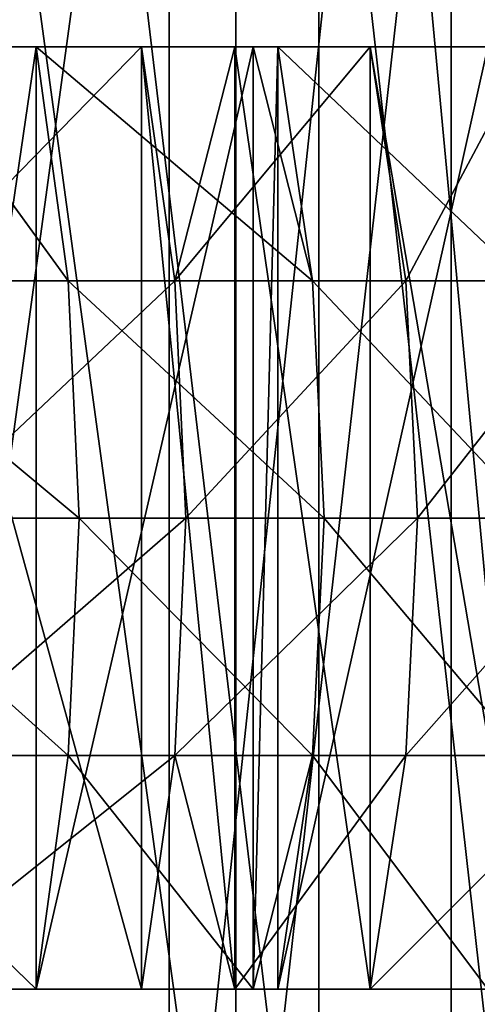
# Model space of a CAD drawing. Extents: x 0 to 150, y -17 to 12.
# Tile 21 of 26: x 108.78 to 113.64, y -11.81 to -1.37. Entities that reach past the tile are written whole.
import ezdxf

# ---------------------------------------------------------------- set-up
doc = ezdxf.new("R2010")
doc.units = 0
doc.header["$LTSCALE"] = 25.4
doc.layers.get('0').update_dxf_attribs({"color": 13, "linetype": 'CONTINUOUS'})

# ---------------------------------------------------------------- blocks, each defined once
blk = doc.blocks.new('RING-LED-S-7634-7637_STL')
at = {"color": 250}
for p, q in [((142.666, 11.517, 51.097), (142.666, -16.483, 51.097)), ((142.666, 11.517, 51.097), (142.666, -16.483, 51.097)), ((143.373, -16.483, 100.748), (143.373, 11.517, 100.748)), ((143.373, -16.483, 100.748), (143.373, 11.517, 100.748)), ((143.373, -16.483, 49.481), (143.373, 11.517, 49.481)), ((143.373, -16.483, 49.481), (143.373, 11.517, 49.481)), ((144.255, 11.517, 96.589), (144.255, -16.483, 96.589)), ((144.255, 11.517, 96.589), (144.255, -16.483, 96.589)), ((145.662, 11.517, 56.286), (145.662, -16.483, 56.286)), ((145.662, 11.517, 56.286), (145.662, -16.483, 56.286))]:
    blk.add_line(p, q, dxfattribs=at)
at = {"color": 7}
for p, q in [((142.373, -1.653, 102.109), (139.619, -1.653, 105.374)), ((142.373, -1.653, 102.109), (139.619, -1.653, 105.374)), ((139.786, -1.653, 45.035), (141.253, -1.653, 46.714)), ((141.594, -4.136, 46.43), (139.786, -1.653, 45.035)), ((141.594, -4.136, 46.43), (139.786, -1.653, 45.035)), ((139.786, -1.653, 45.035), (141.253, -1.653, 46.714)), ((141.253, -1.653, 46.714), (141.594, -4.136, 46.43)), ((141.253, -1.653, 46.714), (141.594, -4.136, 46.43)), ((141.253, -1.653, 46.714), (144.188, -4.136, 49.877)), ((141.253, -1.653, 46.714), (144.188, -4.136, 49.877)), ((141.253, -1.653, 46.714), (143.557, -1.653, 49.744)), ((141.253, -11.653, 46.714), (141.253, -1.653, 46.714)), ((141.253, -11.653, 46.714), (141.253, -1.653, 46.714)), ((141.253, -1.653, 46.714), (143.557, -1.653, 49.744)), ((142.725, -4.136, 102.379), (142.373, -1.653, 102.109)), ((143.363, -1.653, 100.762), (142.373, -1.653, 102.109)), ((142.725, -4.136, 102.379), (142.373, -1.653, 102.109)), ((142.373, -11.653, 102.109), (142.373, -1.653, 102.109)), ((143.363, -1.653, 100.762), (142.373, -1.653, 102.109)), ((142.373, -11.653, 102.109), (142.373, -1.653, 102.109)), ((144.801, -1.653, 98.595), (142.725, -4.136, 102.379)), ((144.801, -1.653, 98.595), (142.725, -4.136, 102.379)), ((143.363, -1.653, 100.762), (142.725, -4.136, 102.379)), ((143.363, -1.653, 100.762), (142.725, -4.136, 102.379)), ((144.801, -1.653, 98.595), (143.363, -1.653, 100.762)), ((143.363, -11.653, 100.762), (143.363, -1.653, 100.762)), ((144.801, -1.653, 98.595), (143.363, -1.653, 100.762)), ((143.363, -11.653, 100.762), (143.363, -1.653, 100.762)), ((143.557, -1.653, 49.744), (144.188, -4.136, 49.877)), ((143.557, -1.653, 49.744), (144.188, -4.136, 49.877)), ((143.557, -1.653, 49.744), (143.821, -1.653, 50.127)), ((143.557, -11.653, 49.744), (143.557, -1.653, 49.744)), ((143.557, -11.653, 49.744), (143.557, -1.653, 49.744)), ((143.557, -1.653, 49.744), (143.821, -1.653, 50.127)), ((144.188, -4.136, 49.877), (143.821, -1.653, 50.127)), ((143.821, -1.653, 50.127), (146.049, -1.653, 53.77)), ((144.188, -4.136, 49.877), (143.821, -1.653, 50.127)), ((143.821, -11.653, 50.127), (143.821, -1.653, 50.127)), ((143.821, -11.653, 50.127), (143.821, -1.653, 50.127)), ((143.821, -1.653, 50.127), (146.049, -1.653, 53.77)), ((146.502, -1.653, 95.61), (144.801, -1.653, 98.595)), ((144.801, -1.653, 98.595), (145.178, -4.136, 98.83)), ((144.801, -1.653, 98.595), (145.178, -4.136, 98.83)), ((144.801, -11.653, 98.595), (144.801, -1.653, 98.595)), ((146.502, -1.653, 95.61), (144.801, -1.653, 98.595)), ((144.801, -11.653, 98.595), (144.801, -1.653, 98.595)), ((145.178, -4.136, 98.83), (146.502, -1.653, 95.61)), ((145.178, -4.136, 98.83), (146.502, -1.653, 95.61)), ((141.594, -4.136, 46.43), (138.682, -4.136, 43.248)), ((141.594, -4.136, 46.43), (138.682, -4.136, 43.248)), ((142.725, -4.136, 102.379), (139.944, -4.136, 105.676)), ((142.725, -4.136, 102.379), (139.944, -4.136, 105.676)), ((141.709, -6.653, 46.335), (141.594, -4.136, 46.43)), ((141.594, -4.136, 46.43), (144.188, -4.136, 49.877)), ((141.594, -4.136, 46.43), (144.188, -4.136, 49.877)), ((141.709, -6.653, 46.335), (141.594, -4.136, 46.43)), ((145.178, -4.136, 98.83), (142.725, -4.136, 102.379)), ((142.725, -4.136, 102.379), (142.844, -6.653, 102.469)), ((142.725, -4.136, 102.379), (142.844, -6.653, 102.469)), ((145.178, -4.136, 98.83), (142.725, -4.136, 102.379)), ((144.188, -4.136, 49.877), (144.311, -6.653, 49.793)), ((144.188, -4.136, 49.877), (144.311, -6.653, 49.793)), ((144.188, -4.136, 49.877), (146.439, -4.136, 53.557)), ((144.188, -4.136, 49.877), (146.439, -4.136, 53.557)), ((145.304, -6.653, 98.908), (145.178, -4.136, 98.83)), ((145.178, -4.136, 98.83), (147.278, -4.136, 95.062)), ((145.178, -4.136, 98.83), (147.278, -4.136, 95.062)), ((145.304, -6.653, 98.908), (145.178, -4.136, 98.83)), ((141.709, -6.653, 46.335), (138.786, -6.653, 43.142)), ((141.709, -6.653, 46.335), (138.786, -6.653, 43.142)), ((142.844, -6.653, 102.469), (140.053, -6.653, 105.778)), ((142.844, -6.653, 102.469), (140.053, -6.653, 105.778)), ((141.594, -9.171, 46.43), (141.709, -6.653, 46.335)), ((141.594, -9.171, 46.43), (141.709, -6.653, 46.335)), ((141.709, -6.653, 46.335), (144.311, -6.653, 49.793)), ((141.709, -6.653, 46.335), (144.311, -6.653, 49.793)), ((142.844, -6.653, 102.469), (142.725, -9.171, 102.379)), ((142.844, -6.653, 102.469), (142.725, -9.171, 102.379)), ((145.304, -6.653, 98.908), (142.844, -6.653, 102.469)), ((145.304, -6.653, 98.908), (142.844, -6.653, 102.469)), ((144.311, -6.653, 49.793), (144.188, -9.171, 49.877)), ((144.311, -6.653, 49.793), (144.188, -9.171, 49.877)), ((144.311, -6.653, 49.793), (146.569, -6.653, 53.486)), ((144.311, -6.653, 49.793), (146.569, -6.653, 53.486)), ((145.178, -9.171, 98.83), (145.304, -6.653, 98.908)), ((145.178, -9.171, 98.83), (145.304, -6.653, 98.908)), ((145.304, -6.653, 98.908), (147.411, -6.653, 95.128)), ((145.304, -6.653, 98.908), (147.411, -6.653, 95.128)), ((138.682, -9.171, 43.248), (141.253, -11.653, 46.714)), ((141.594, -9.171, 46.43), (138.682, -9.171, 43.248)), ((141.594, -9.171, 46.43), (138.682, -9.171, 43.248)), ((138.682, -9.171, 43.248), (141.253, -11.653, 46.714)), ((142.725, -9.171, 102.379), (139.944, -9.171, 105.676)), ((142.725, -9.171, 102.379), (139.944, -9.171, 105.676)), ((141.594, -9.171, 46.43), (141.253, -11.653, 46.714)), ((141.594, -9.171, 46.43), (141.253, -11.653, 46.714)), ((143.557, -11.653, 49.744), (141.594, -9.171, 46.43)), ((141.594, -9.171, 46.43), (144.188, -9.171, 49.877)), ((141.594, -9.171, 46.43), (144.188, -9.171, 49.877)), ((143.557, -11.653, 49.744), (141.594, -9.171, 46.43)), ((142.725, -9.171, 102.379), (142.373, -11.653, 102.109)), ((142.725, -9.171, 102.379), (142.373, -11.653, 102.109)), ((143.363, -11.653, 100.762), (142.725, -9.171, 102.379)), ((143.363, -11.653, 100.762), (142.725, -9.171, 102.379)), ((145.178, -9.171, 98.83), (142.725, -9.171, 102.379)), ((145.178, -9.171, 98.83), (142.725, -9.171, 102.379)), ((143.363, -11.653, 100.762), (145.178, -9.171, 98.83)), ((143.363, -11.653, 100.762), (145.178, -9.171, 98.83)), ((143.557, -11.653, 49.744), (144.188, -9.171, 49.877)), ((143.557, -11.653, 49.744), (144.188, -9.171, 49.877)), ((144.188, -9.171, 49.877), (143.821, -11.653, 50.127)), ((144.188, -9.171, 49.877), (143.821, -11.653, 50.127)), ((144.188, -9.171, 49.877), (146.439, -9.171, 53.557)), ((144.188, -9.171, 49.877), (146.439, -9.171, 53.557)), ((147.278, -9.171, 95.062), (144.801, -11.653, 98.595)), ((145.178, -9.171, 98.83), (144.801, -11.653, 98.595)), ((147.278, -9.171, 95.062), (144.801, -11.653, 98.595)), ((145.178, -9.171, 98.83), (144.801, -11.653, 98.595)), ((145.178, -9.171, 98.83), (147.278, -9.171, 95.062)), ((145.178, -9.171, 98.83), (147.278, -9.171, 95.062)), ((139.619, -11.653, 105.374), (142.373, -11.653, 102.109)), ((139.619, -11.653, 105.374), (142.373, -11.653, 102.109)), ((141.253, -11.653, 46.714), (139.786, -11.653, 45.035)), ((141.253, -11.653, 46.714), (139.786, -11.653, 45.035)), ((143.557, -11.653, 49.744), (141.253, -11.653, 46.714)), ((143.557, -11.653, 49.744), (141.253, -11.653, 46.714)), ((142.373, -11.653, 102.109), (143.363, -11.653, 100.762)), ((142.373, -11.653, 102.109), (143.363, -11.653, 100.762)), ((143.363, -11.653, 100.762), (144.801, -11.653, 98.595)), ((143.363, -11.653, 100.762), (144.801, -11.653, 98.595)), ((143.821, -11.653, 50.127), (143.557, -11.653, 49.744)), ((143.821, -11.653, 50.127), (143.557, -11.653, 49.744)), ((146.049, -11.653, 53.77), (143.821, -11.653, 50.127)), ((146.049, -11.653, 53.77), (143.821, -11.653, 50.127)), ((144.801, -11.653, 98.595), (146.502, -11.653, 95.61)), ((144.801, -11.653, 98.595), (146.502, -11.653, 95.61))]:
    blk.add_line(p, q, dxfattribs=at)
at = {"color": 250}
mesh = blk.add_polyface(dxfattribs=at)
corners = [(142.666, 11.517, 51.097), (138.977, -16.483, 46.375), (142.666, -16.483, 51.097), (138.977, 11.517, 46.375)]
mesh.append_faces([[corners[k] for k in face] for face in [(0, 1, 2), (1, 0, 3)]], dxfattribs={"vtx0": -1, "color": 250})
mesh = blk.add_polyface(dxfattribs=at)
corners = [(143.373, 11.517, 100.748), (139.544, -16.483, 105.454), (143.373, -16.483, 100.748), (139.544, 11.517, 105.454)]
mesh.append_faces([[corners[k] for k in face] for face in [(0, 1, 2), (1, 0, 3)]], dxfattribs={"vtx0": -1, "color": 250})
mesh = blk.add_polyface(dxfattribs=at)
corners = [(139.544, 11.517, 44.775), (143.373, -16.483, 49.481), (139.544, -16.483, 44.775), (143.373, 11.517, 49.481)]
mesh.append_faces([[corners[k] for k in face] for face in [(0, 1, 2), (1, 0, 3)]], dxfattribs={"vtx0": -1, "color": 250})
mesh = blk.add_polyface(dxfattribs=at)
corners = [(140.904, 11.517, 101.557), (144.255, -16.483, 96.589), (140.904, -16.483, 101.557), (144.255, 11.517, 96.589)]
mesh.append_faces([[corners[k] for k in face] for face in [(0, 1, 2), (1, 0, 3)]], dxfattribs={"vtx0": -1, "color": 250})
mesh = blk.add_polyface(dxfattribs=at)
corners = [(145.662, 11.517, 56.286), (142.666, -16.483, 51.097), (145.662, -16.483, 56.286), (142.666, 11.517, 51.097)]
mesh.append_faces([[corners[k] for k in face] for face in [(0, 1, 2), (1, 0, 3)]], dxfattribs={"vtx0": -1, "color": 250})
mesh = blk.add_polyface(dxfattribs=at)
corners = [(146.525, 11.517, 95.564), (143.373, -16.483, 100.748), (146.525, -16.483, 95.564), (143.373, 11.517, 100.748)]
mesh.append_faces([[corners[k] for k in face] for face in [(0, 1, 2), (1, 0, 3)]], dxfattribs={"vtx0": -1, "color": 250})
mesh = blk.add_polyface(dxfattribs=at)
corners = [(143.373, 11.517, 49.481), (146.525, -16.483, 54.664), (143.373, -16.483, 49.481), (146.525, 11.517, 54.664)]
mesh.append_faces([[corners[k] for k in face] for face in [(0, 1, 2), (1, 0, 3)]], dxfattribs={"vtx0": -1, "color": 250})
mesh = blk.add_polyface(dxfattribs=at)
corners = [(144.255, 11.517, 96.589), (146.881, -16.483, 91.204), (144.255, -16.483, 96.589), (146.881, 11.517, 91.204)]
mesh.append_faces([[corners[k] for k in face] for face in [(0, 1, 2), (1, 0, 3)]], dxfattribs={"vtx0": -1, "color": 250})
mesh = blk.add_polyface(dxfattribs=at)
corners = [(147.907, 11.517, 61.842), (145.662, -16.483, 56.286), (147.907, -16.483, 61.842), (145.662, 11.517, 56.286)]
mesh.append_faces([[corners[k] for k in face] for face in [(0, 1, 2), (1, 0, 3)]], dxfattribs={"vtx0": -1, "color": 250})
at = {"color": 7}
mesh = blk.add_polyface(dxfattribs=at)
corners = [(139.786, -1.653, 45.035), (141.594, -4.136, 46.43), (138.682, -4.136, 43.248)]
mesh.append_faces([[corners[k] for k in face] for face in [(0, 1, 2)]], dxfattribs={"color": 7})
mesh = blk.add_polyface(dxfattribs=at)
corners = [(142.373, -1.653, 102.109), (139.944, -4.136, 105.676), (142.725, -4.136, 102.379), (139.619, -1.653, 105.374)]
mesh.append_faces([[corners[k] for k in face] for face in [(0, 1, 2), (1, 0, 3)]], dxfattribs={"vtx0": -1, "color": 7})
mesh = blk.add_polyface(dxfattribs=at)
corners = [(139.619, -1.653, 105.374), (142.373, -11.653, 102.109), (139.619, -11.653, 105.374), (142.373, -1.653, 102.109)]
mesh.append_faces([[corners[k] for k in face] for face in [(0, 1, 2), (1, 0, 3)]], dxfattribs={"vtx0": -1, "color": 7})
mesh = blk.add_polyface(dxfattribs=at)
corners = [(141.253, -1.653, 46.714), (141.594, -4.136, 46.43), (139.786, -1.653, 45.035)]
mesh.append_faces([[corners[k] for k in face] for face in [(0, 1, 2)]], dxfattribs={"color": 7})
mesh = blk.add_polyface(dxfattribs=at)
corners = [(141.253, -1.653, 46.714), (139.786, -11.653, 45.035), (141.253, -11.653, 46.714), (139.786, -1.653, 45.035)]
mesh.append_faces([[corners[k] for k in face] for face in [(0, 1, 2), (1, 0, 3)]], dxfattribs={"vtx0": -1, "color": 7})
mesh = blk.add_polyface(dxfattribs=at)
corners = [(141.253, -1.653, 46.714), (144.188, -4.136, 49.877), (141.594, -4.136, 46.43)]
mesh.append_faces([[corners[k] for k in face] for face in [(0, 1, 2)]], dxfattribs={"color": 7})
mesh = blk.add_polyface(dxfattribs=at)
corners = [(143.557, -1.653, 49.744), (144.188, -4.136, 49.877), (141.253, -1.653, 46.714)]
mesh.append_faces([[corners[k] for k in face] for face in [(0, 1, 2)]], dxfattribs={"color": 7})
mesh = blk.add_polyface(dxfattribs=at)
corners = [(143.557, -1.653, 49.744), (141.253, -11.653, 46.714), (143.557, -11.653, 49.744), (141.253, -1.653, 46.714)]
mesh.append_faces([[corners[k] for k in face] for face in [(0, 1, 2), (1, 0, 3)]], dxfattribs={"vtx0": -1, "color": 7})
mesh = blk.add_polyface(dxfattribs=at)
corners = [(142.373, -1.653, 102.109), (142.725, -4.136, 102.379), (143.363, -1.653, 100.762)]
mesh.append_faces([[corners[k] for k in face] for face in [(0, 1, 2)]], dxfattribs={"color": 7})
mesh = blk.add_polyface(dxfattribs=at)
corners = [(142.373, -1.653, 102.109), (143.363, -11.653, 100.762), (142.373, -11.653, 102.109), (143.363, -1.653, 100.762)]
mesh.append_faces([[corners[k] for k in face] for face in [(0, 1, 2), (1, 0, 3)]], dxfattribs={"vtx0": -1, "color": 7})
mesh = blk.add_polyface(dxfattribs=at)
corners = [(144.801, -1.653, 98.595), (142.725, -4.136, 102.379), (145.178, -4.136, 98.83)]
mesh.append_faces([[corners[k] for k in face] for face in [(0, 1, 2)]], dxfattribs={"color": 7})
mesh = blk.add_polyface(dxfattribs=at)
corners = [(143.363, -1.653, 100.762), (142.725, -4.136, 102.379), (144.801, -1.653, 98.595)]
mesh.append_faces([[corners[k] for k in face] for face in [(0, 1, 2)]], dxfattribs={"color": 7})
mesh = blk.add_polyface(dxfattribs=at)
corners = [(143.363, -1.653, 100.762), (144.801, -11.653, 98.595), (143.363, -11.653, 100.762), (144.801, -1.653, 98.595)]
mesh.append_faces([[corners[k] for k in face] for face in [(0, 1, 2), (1, 0, 3)]], dxfattribs={"vtx0": -1, "color": 7})
mesh = blk.add_polyface(dxfattribs=at)
corners = [(143.821, -1.653, 50.127), (144.188, -4.136, 49.877), (143.557, -1.653, 49.744)]
mesh.append_faces([[corners[k] for k in face] for face in [(0, 1, 2)]], dxfattribs={"color": 7})
mesh = blk.add_polyface(dxfattribs=at)
corners = [(143.821, -1.653, 50.127), (143.557, -11.653, 49.744), (143.821, -11.653, 50.127), (143.557, -1.653, 49.744)]
mesh.append_faces([[corners[k] for k in face] for face in [(0, 1, 2), (1, 0, 3)]], dxfattribs={"vtx0": -1, "color": 7})
mesh = blk.add_polyface(dxfattribs=at)
corners = [(143.821, -1.653, 50.127), (146.439, -4.136, 53.557), (144.188, -4.136, 49.877), (146.049, -1.653, 53.77)]
mesh.append_faces([[corners[k] for k in face] for face in [(0, 1, 2), (1, 0, 3)]], dxfattribs={"vtx0": -1, "color": 7})
mesh = blk.add_polyface(dxfattribs=at)
corners = [(146.049, -1.653, 53.77), (143.821, -11.653, 50.127), (146.049, -11.653, 53.77), (143.821, -1.653, 50.127)]
mesh.append_faces([[corners[k] for k in face] for face in [(0, 1, 2), (1, 0, 3)]], dxfattribs={"vtx0": -1, "color": 7})
mesh = blk.add_polyface(dxfattribs=at)
corners = [(144.801, -1.653, 98.595), (145.178, -4.136, 98.83), (146.502, -1.653, 95.61)]
mesh.append_faces([[corners[k] for k in face] for face in [(0, 1, 2)]], dxfattribs={"color": 7})
mesh = blk.add_polyface(dxfattribs=at)
corners = [(144.801, -1.653, 98.595), (146.502, -11.653, 95.61), (144.801, -11.653, 98.595), (146.502, -1.653, 95.61)]
mesh.append_faces([[corners[k] for k in face] for face in [(0, 1, 2), (1, 0, 3)]], dxfattribs={"vtx0": -1, "color": 7})
mesh = blk.add_polyface(dxfattribs=at)
corners = [(146.502, -1.653, 95.61), (145.178, -4.136, 98.83), (147.278, -4.136, 95.062)]
mesh.append_faces([[corners[k] for k in face] for face in [(0, 1, 2)]], dxfattribs={"color": 7})
mesh = blk.add_polyface(dxfattribs=at)
corners = [(138.682, -4.136, 43.248), (141.709, -6.653, 46.335), (138.786, -6.653, 43.142), (141.594, -4.136, 46.43)]
mesh.append_faces([[corners[k] for k in face] for face in [(0, 1, 2), (1, 0, 3)]], dxfattribs={"vtx0": -1, "color": 7})
mesh = blk.add_polyface(dxfattribs=at)
corners = [(142.725, -4.136, 102.379), (140.053, -6.653, 105.778), (142.844, -6.653, 102.469), (139.944, -4.136, 105.676)]
mesh.append_faces([[corners[k] for k in face] for face in [(0, 1, 2), (1, 0, 3)]], dxfattribs={"vtx0": -1, "color": 7})
mesh = blk.add_polyface(dxfattribs=at)
corners = [(141.594, -4.136, 46.43), (144.311, -6.653, 49.793), (141.709, -6.653, 46.335), (144.188, -4.136, 49.877)]
mesh.append_faces([[corners[k] for k in face] for face in [(0, 1, 2), (1, 0, 3)]], dxfattribs={"vtx0": -1, "color": 7})
mesh = blk.add_polyface(dxfattribs=at)
corners = [(145.178, -4.136, 98.83), (142.844, -6.653, 102.469), (145.304, -6.653, 98.908), (142.725, -4.136, 102.379)]
mesh.append_faces([[corners[k] for k in face] for face in [(0, 1, 2), (1, 0, 3)]], dxfattribs={"vtx0": -1, "color": 7})
mesh = blk.add_polyface(dxfattribs=at)
corners = [(144.188, -4.136, 49.877), (146.569, -6.653, 53.486), (144.311, -6.653, 49.793), (146.439, -4.136, 53.557)]
mesh.append_faces([[corners[k] for k in face] for face in [(0, 1, 2), (1, 0, 3)]], dxfattribs={"vtx0": -1, "color": 7})
mesh = blk.add_polyface(dxfattribs=at)
corners = [(147.278, -4.136, 95.062), (145.304, -6.653, 98.908), (147.411, -6.653, 95.128), (145.178, -4.136, 98.83)]
mesh.append_faces([[corners[k] for k in face] for face in [(0, 1, 2), (1, 0, 3)]], dxfattribs={"vtx0": -1, "color": 7})
mesh = blk.add_polyface(dxfattribs=at)
corners = [(138.786, -6.653, 43.142), (141.594, -9.171, 46.43), (138.682, -9.171, 43.248), (141.709, -6.653, 46.335)]
mesh.append_faces([[corners[k] for k in face] for face in [(0, 1, 2), (1, 0, 3)]], dxfattribs={"vtx0": -1, "color": 7})
mesh = blk.add_polyface(dxfattribs=at)
corners = [(142.844, -6.653, 102.469), (139.944, -9.171, 105.676), (142.725, -9.171, 102.379), (140.053, -6.653, 105.778)]
mesh.append_faces([[corners[k] for k in face] for face in [(0, 1, 2), (1, 0, 3)]], dxfattribs={"vtx0": -1, "color": 7})
mesh = blk.add_polyface(dxfattribs=at)
corners = [(141.709, -6.653, 46.335), (144.188, -9.171, 49.877), (141.594, -9.171, 46.43), (144.311, -6.653, 49.793)]
mesh.append_faces([[corners[k] for k in face] for face in [(0, 1, 2), (1, 0, 3)]], dxfattribs={"vtx0": -1, "color": 7})
mesh = blk.add_polyface(dxfattribs=at)
corners = [(145.304, -6.653, 98.908), (142.725, -9.171, 102.379), (145.178, -9.171, 98.83), (142.844, -6.653, 102.469)]
mesh.append_faces([[corners[k] for k in face] for face in [(0, 1, 2), (1, 0, 3)]], dxfattribs={"vtx0": -1, "color": 7})
mesh = blk.add_polyface(dxfattribs=at)
corners = [(144.311, -6.653, 49.793), (146.439, -9.171, 53.557), (144.188, -9.171, 49.877), (146.569, -6.653, 53.486)]
mesh.append_faces([[corners[k] for k in face] for face in [(0, 1, 2), (1, 0, 3)]], dxfattribs={"vtx0": -1, "color": 7})
mesh = blk.add_polyface(dxfattribs=at)
corners = [(147.411, -6.653, 95.128), (145.178, -9.171, 98.83), (147.278, -9.171, 95.062), (145.304, -6.653, 98.908)]
mesh.append_faces([[corners[k] for k in face] for face in [(0, 1, 2), (1, 0, 3)]], dxfattribs={"vtx0": -1, "color": 7})
mesh = blk.add_polyface(dxfattribs=at)
corners = [(138.682, -9.171, 43.248), (141.253, -11.653, 46.714), (139.786, -11.653, 45.035)]
mesh.append_faces([[corners[k] for k in face] for face in [(0, 1, 2)]], dxfattribs={"color": 7})
mesh = blk.add_polyface(dxfattribs=at)
corners = [(141.594, -9.171, 46.43), (141.253, -11.653, 46.714), (138.682, -9.171, 43.248)]
mesh.append_faces([[corners[k] for k in face] for face in [(0, 1, 2)]], dxfattribs={"color": 7})
mesh = blk.add_polyface(dxfattribs=at)
corners = [(142.725, -9.171, 102.379), (139.619, -11.653, 105.374), (142.373, -11.653, 102.109), (139.944, -9.171, 105.676)]
mesh.append_faces([[corners[k] for k in face] for face in [(0, 1, 2), (1, 0, 3)]], dxfattribs={"vtx0": -1, "color": 7})
mesh = blk.add_polyface(dxfattribs=at)
corners = [(141.594, -9.171, 46.43), (143.557, -11.653, 49.744), (141.253, -11.653, 46.714)]
mesh.append_faces([[corners[k] for k in face] for face in [(0, 1, 2)]], dxfattribs={"color": 7})
mesh = blk.add_polyface(dxfattribs=at)
corners = [(144.188, -9.171, 49.877), (143.557, -11.653, 49.744), (141.594, -9.171, 46.43)]
mesh.append_faces([[corners[k] for k in face] for face in [(0, 1, 2)]], dxfattribs={"color": 7})
mesh = blk.add_polyface(dxfattribs=at)
corners = [(142.725, -9.171, 102.379), (142.373, -11.653, 102.109), (143.363, -11.653, 100.762)]
mesh.append_faces([[corners[k] for k in face] for face in [(0, 1, 2)]], dxfattribs={"color": 7})
mesh = blk.add_polyface(dxfattribs=at)
corners = [(142.725, -9.171, 102.379), (143.363, -11.653, 100.762), (145.178, -9.171, 98.83)]
mesh.append_faces([[corners[k] for k in face] for face in [(0, 1, 2)]], dxfattribs={"color": 7})
mesh = blk.add_polyface(dxfattribs=at)
corners = [(145.178, -9.171, 98.83), (143.363, -11.653, 100.762), (144.801, -11.653, 98.595)]
mesh.append_faces([[corners[k] for k in face] for face in [(0, 1, 2)]], dxfattribs={"color": 7})
mesh = blk.add_polyface(dxfattribs=at)
corners = [(144.188, -9.171, 49.877), (143.821, -11.653, 50.127), (143.557, -11.653, 49.744)]
mesh.append_faces([[corners[k] for k in face] for face in [(0, 1, 2)]], dxfattribs={"color": 7})
mesh = blk.add_polyface(dxfattribs=at)
corners = [(144.188, -9.171, 49.877), (146.049, -11.653, 53.77), (143.821, -11.653, 50.127), (146.439, -9.171, 53.557)]
mesh.append_faces([[corners[k] for k in face] for face in [(0, 1, 2), (1, 0, 3)]], dxfattribs={"vtx0": -1, "color": 7})
mesh = blk.add_polyface(dxfattribs=at)
corners = [(147.278, -9.171, 95.062), (144.801, -11.653, 98.595), (146.502, -11.653, 95.61)]
mesh.append_faces([[corners[k] for k in face] for face in [(0, 1, 2)]], dxfattribs={"color": 7})
mesh = blk.add_polyface(dxfattribs=at)
corners = [(145.178, -9.171, 98.83), (144.801, -11.653, 98.595), (147.278, -9.171, 95.062)]
mesh.append_faces([[corners[k] for k in face] for face in [(0, 1, 2)]], dxfattribs={"color": 7})

msp = doc.modelspace()

# ---------------------------------------------------------------- block references
at = {"color": 0}
msp.add_blockref('RING-LED-S-7634-7637_STL', (-32.3, 0), dxfattribs=at)

doc.saveas('drawing.dxf')
